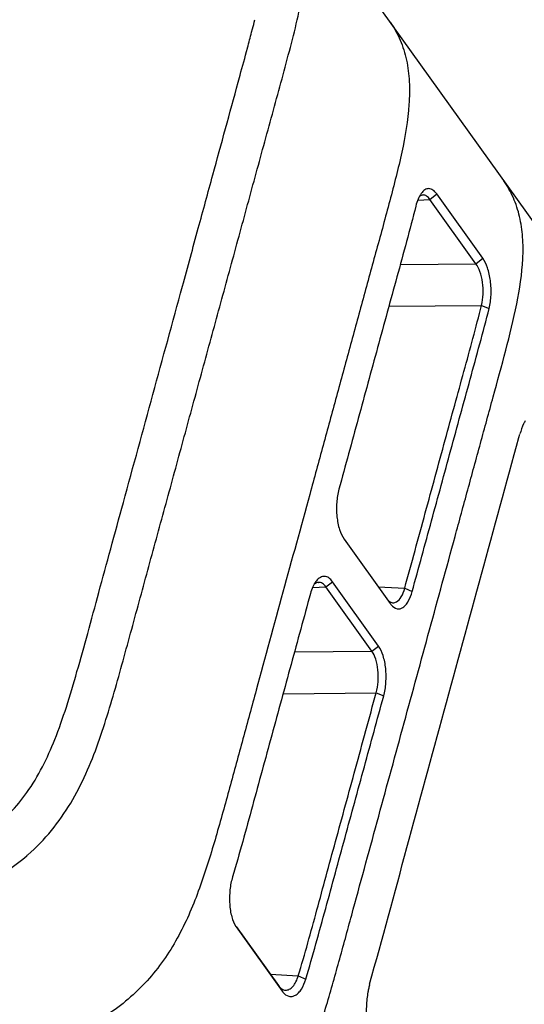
# Model space of a CAD drawing. Header units: millimetres. Extents: x 5359 to 5801, y -1494 to -1181.
# Tile 16 of 24: x 5752 to 5769, y -1400 to -1367. Entities that reach past the tile are written whole.
import ezdxf

# ---------------------------------------------------------------- set-up
doc = ezdxf.new("R2010")
doc.units = ezdxf.units.MM

msp = doc.modelspace()

# ---------------------------------------------------------------- linework, layer by layer
at = {"color": 7, "linetype": 'Continuous'}
for p, q in [((5760.748, -1362.651), (5774.559, -1381.931)), ((5759.551, -1367.689), (5759.578, -1367.583)), ((5759.41, -1368.219), (5759.415, -1368.202)), ((5759.106, -1369.34), (5759.169, -1369.111)), ((5765.435, -1373.208), (5765.658, -1373.027)), ((5767.176, -1375.146), (5765.658, -1373.027)), ((5765.033, -1373.229), (5765.435, -1373.208)), ((5766.953, -1375.327), (5765.435, -1373.208)), ((5764.458, -1375.351), (5766.953, -1375.327)), ((5766.953, -1375.327), (5767.176, -1375.146)), ((5764.079, -1376.731), (5767.138, -1376.701)), ((5767.138, -1376.701), (5767.387, -1376.803)), ((5768.373, -1381.063), (5768.404, -1380.947)), ((5762.602, -1384.415), (5764.121, -1386.536)), ((5761.56, -1386.011), (5761.998, -1385.988)), ((5761.746, -1385.842), (5761.76, -1385.841)), ((5761.998, -1385.988), (5762.218, -1385.819)), ((5763.518, -1388.11), (5761.998, -1385.988)), ((5763.738, -1387.94), (5762.218, -1385.819)), ((5763.728, -1385.988), (5764.602, -1386.037)), ((5764.602, -1386.037), (5764.85, -1386.142)), ((5764.121, -1386.536), (5764.128, -1386.545)), ((5764.202, -1386.512), (5764.216, -1386.513)), ((5763.518, -1388.11), (5763.738, -1387.94)), ((5760.965, -1388.134), (5763.518, -1388.11)), ((5760.588, -1389.514), (5763.66, -1389.484)), ((5763.66, -1389.484), (5763.908, -1389.589)), ((5759.031, -1397.192), (5759.043, -1397.209)), ((5759.032, -1397.192), (5759.043, -1397.209)), ((5759.036, -1397.189), (5760.437, -1399.145)), ((5759.043, -1397.209), (5760.56, -1399.327)), ((5760.166, -1398.767), (5761.091, -1398.819)), ((5761.091, -1398.819), (5761.338, -1398.928)), ((5760.645, -1399.292), (5760.668, -1399.293))]:
    msp.add_line(p, q, dxfattribs=at)
for centre, radius, start, end in [((5717.536, -1356.681), 43.433, 345.4626, 345.8794), ((5671.853, -1344.701), 90.661, 344.97646, 345.31178), ((5528.74, -1306.221), 238.857, 344.73411, 344.95592), ((5762.207, -1386.208), 0.668, 141.092, 143.6154), ((5747.758, -1389.779), 6.701, 310.6798, 311.0958), ((5761.072, -1398.961), 0.629, 215.5738, 219.3337), ((5766.388, -1399.895), 3.048, 167.3744, 169.8763), ((5766.098, -1399.829), 2.751, 164.6743, 167.3836)]:
    msp.add_arc(centre, radius, start, end, dxfattribs=at)
for points, knots in [([(5752.162, -1394.829), (5752.444, -1394.584), (5752.963, -1394.048), (5753.806, -1392.839), (5754.385, -1391.489), (5754.829, -1390.113), (5755.227, -1388.731), (5755.698, -1387), (5756.264, -1384.924), (5756.832, -1382.848), (5757.398, -1380.773), (5757.965, -1378.697), (5758.532, -1376.621), (5759.1, -1374.546), (5759.665, -1372.47), (5760.138, -1370.74), (5760.519, -1369.358), (5760.796, -1368.322), (5761.061, -1367.294), (5761.275, -1366.276), (5761.398, -1365.278), (5761.387, -1364.317), (5761.192, -1363.42), (5760.917, -1362.887), (5760.748, -1362.651)], [0, 0, 0, 0, 0.032992, 0.065593, 0.12987, 0.161764, 0.193536, 0.256965, 0.320372, 0.383784, 0.447194, 0.510605, 0.574015, 0.637427, 0.700833, 0.764251, 0.795954, 0.827591, 0.85904, 0.889834, 0.919524, 0.947754, 0.974401, 1, 1, 1, 1]), ([(5764.121, -1367.36), (5764.252, -1367.543), (5764.477, -1367.944), (5764.682, -1368.613), (5764.77, -1369.333), (5764.75, -1370.357), (5764.571, -1371.402), (5764.319, -1372.454), (5764.038, -1373.527), (5763.671, -1374.87), (5763.228, -1376.482), (5762.789, -1378.097), (5762.348, -1379.71), (5761.907, -1381.324), (5761.319, -1383.476), (5760.585, -1386.165), (5759.85, -1388.855), (5759.262, -1391.006), (5758.897, -1392.352), (5758.6, -1393.427), (5758.296, -1394.503), (5757.887, -1395.846), (5757.35, -1397.156), (5756.775, -1398.14), (5756.084, -1399.066), (5754.997, -1400.054), (5753.434, -1400.862), (5751.743, -1401.282), (5750.312, -1401.402), (5749.174, -1401.429), (5748.323, -1401.434), (5747.473, -1401.435), (5746.34, -1401.43), (5744.924, -1401.425), (5743.225, -1401.421), (5741.525, -1401.416), (5739.26, -1401.409), (5737.56, -1401.405), (5736.427, -1401.402)], [0, 0, 0, 0, 0.012611, 0.025549, 0.03904, 0.053153, 0.082883, 0.098297, 0.113867, 0.145127, 0.176425, 0.207713, 0.239003, 0.270295, 0.301586, 0.364168, 0.426751, 0.458042, 0.489331, 0.504983, 0.520647, 0.552083, 0.58377, 0.599769, 0.615901, 0.648507, 0.681204, 0.713602, 0.745625, 0.761575, 0.777499, 0.793399, 0.809286, 0.841064, 0.872854, 0.904641, 0.936427, 1, 1, 1, 1]), ([(5764.121, -1367.36), (5764.252, -1367.543), (5764.477, -1367.944), (5764.682, -1368.613), (5764.77, -1369.333), (5764.75, -1370.357), (5764.571, -1371.402), (5764.319, -1372.454), (5764.038, -1373.527), (5763.671, -1374.87), (5763.228, -1376.482), (5762.789, -1378.097), (5762.348, -1379.71), (5761.907, -1381.324), (5761.319, -1383.476), (5760.585, -1386.165), (5759.85, -1388.855), (5759.262, -1391.006), (5758.897, -1392.352), (5758.6, -1393.427), (5758.296, -1394.503), (5757.887, -1395.846), (5757.35, -1397.156), (5756.775, -1398.14), (5756.084, -1399.066), (5754.997, -1400.054), (5753.434, -1400.862), (5751.743, -1401.282), (5750.312, -1401.402), (5749.174, -1401.429), (5748.323, -1401.434), (5747.473, -1401.435), (5746.34, -1401.43), (5744.924, -1401.425), (5743.225, -1401.421), (5741.525, -1401.416), (5739.26, -1401.409), (5737.56, -1401.405), (5736.427, -1401.402)], [0, 0, 0, 0, 0.012611, 0.025549, 0.03904, 0.053153, 0.082884, 0.098297, 0.113867, 0.145127, 0.176425, 0.207713, 0.239004, 0.270295, 0.301586, 0.364168, 0.426751, 0.458042, 0.489331, 0.504983, 0.520647, 0.552083, 0.58377, 0.599769, 0.615901, 0.648507, 0.681204, 0.713602, 0.745625, 0.761575, 0.777499, 0.793399, 0.809286, 0.841064, 0.872854, 0.904641, 0.936427, 1, 1, 1, 1]), ([(5731.592, -1395.314), (5732.932, -1395.317), (5735.458, -1395.324), (5739.032, -1395.335), (5741.744, -1395.342), (5743.72, -1395.35), (5745.063, -1395.352), (5746.314, -1395.335), (5747.787, -1395.243), (5749.129, -1394.977), (5750.266, -1394.466), (5750.975, -1394.007), (5751.604, -1393.449), (5752.387, -1392.501), (5752.979, -1391.295), (5753.453, -1389.929), (5753.798, -1388.757), (5754.148, -1387.494), (5754.516, -1386.143), (5754.908, -1384.703), (5755.83, -1381.337), (5756.791, -1377.811), (5757.776, -1374.207), (5758.388, -1371.963), (5758.828, -1370.358), (5759.106, -1369.34)], [0, 0, 0, 0, 0.087768, 0.165333, 0.234048, 0.265337, 0.294672, 0.322, 0.347201, 0.391348, 0.410524, 0.428532, 0.446433, 0.46534, 0.508669, 0.533377, 0.56004, 0.588639, 0.619182, 0.651725, 0.686364, 0.847677, 0.891015, 0.93096, 1, 1, 1, 1]), ([(5742.757, -1406.641), (5743.836, -1406.644), (5745.455, -1406.649), (5747.613, -1406.655), (5749.771, -1406.659), (5751.931, -1406.676), (5754.096, -1406.642), (5755.728, -1406.471), (5757.33, -1406.031), (5758.805, -1405.235), (5760.036, -1404.104), (5760.946, -1402.728), (5761.578, -1401.234), (5761.979, -1399.956), (5762.271, -1398.931), (5762.556, -1397.907), (5763.043, -1396.113), (5763.744, -1393.552), (5764.583, -1390.478), (5765.423, -1387.403), (5766.123, -1384.842), (5766.683, -1382.792), (5767.101, -1381.255), (5767.525, -1379.719), (5767.939, -1378.189), (5768.32, -1376.681), (5768.512, -1375.428), (5768.511, -1374.459), (5768.414, -1373.778), (5768.209, -1373.146), (5767.994, -1372.766), (5767.869, -1372.592)], [0, 0, 0, 0, 0.063627, 0.095444, 0.12726, 0.190892, 0.222813, 0.254917, 0.28739, 0.320137, 0.352774, 0.384901, 0.416642, 0.44813, 0.463814, 0.479483, 0.510802, 0.573438, 0.636075, 0.698711, 0.761349, 0.792666, 0.823983, 0.855309, 0.886572, 0.917461, 0.947007, 0.961032, 0.974463, 0.987381, 1, 1, 1, 1]), ([(5765.148, -1373.008), (5765.107, -1373.065), (5765.036, -1373.202), (5764.989, -1373.347), (5764.969, -1373.427)], [0, 0, 0, 0, 0.459799, 1, 1, 1, 1]), ([(5765.208, -1373.06), (5765.197, -1373.06), (5765.151, -1373.067), (5765.109, -1373.093), (5765.082, -1373.116)], [0, 0, 0, 0, 0.232721, 1, 1, 1, 1]), ([(5765.658, -1373.027), (5765.623, -1372.979), (5765.552, -1372.897), (5765.426, -1372.844), (5765.332, -1372.856), (5765.238, -1372.9), (5765.181, -1372.961), (5765.148, -1373.008)], [0, 0, 0, 0, 0.284324, 0.508401, 0.614308, 0.727316, 1, 1, 1, 1]), ([(5765.435, -1373.208), (5765.405, -1373.165), (5765.343, -1373.092), (5765.248, -1373.058), (5765.208, -1373.06)], [0, 0, 0, 0, 0.56391, 1, 1, 1, 1]), ([(5764.969, -1373.427), (5764.871, -1373.817), (5764.665, -1374.595), (5764.346, -1375.761), (5764.025, -1376.928), (5763.6, -1378.485), (5763.069, -1380.431), (5762.644, -1381.987), (5762.431, -1382.765)], [0, 0, 0, 0, 0.124585, 0.249579, 0.374681, 0.499746, 0.749864, 1, 1, 1, 1]), ([(5767.138, -1376.701), (5767.169, -1376.581), (5767.202, -1376.327), (5767.182, -1375.949), (5767.103, -1375.607), (5767.01, -1375.405), (5766.953, -1375.327)], [0, 0, 0, 0, 0.261589, 0.537942, 0.795476, 1, 1, 1, 1]), ([(5767.387, -1376.803), (5767.424, -1376.658), (5767.464, -1376.351), (5767.443, -1375.896), (5767.352, -1375.484), (5767.243, -1375.24), (5767.176, -1375.146)], [0, 0, 0, 0, 0.262111, 0.539105, 0.796569, 1, 1, 1, 1]), ([(5764.602, -1386.037), (5764.828, -1385.207), (5765.275, -1383.575), (5765.824, -1381.56), (5766.248, -1380.003), (5766.656, -1378.526), (5766.955, -1377.43), (5767.138, -1376.701)], [0, 0, 0, 0, 0.266738, 0.524594, 0.647724, 0.767048, 1, 1, 1, 1]), ([(5764.85, -1386.142), (5765.062, -1385.363), (5765.488, -1383.807), (5766.019, -1381.861), (5766.443, -1380.304), (5766.764, -1379.137), (5767.083, -1377.971), (5767.289, -1377.193), (5767.388, -1376.803)], [0, 0, 0, 0, 0.250136, 0.500254, 0.625319, 0.750421, 0.875415, 1, 1, 1, 1]), ([(5768.575, -1380.514), (5768.558, -1380.545), (5768.488, -1380.683), (5768.437, -1380.83), (5768.405, -1380.945)], [0, 0, 0, 0, 0.229163, 1, 1, 1, 1]), ([(5763.445, -1399.099), (5763.857, -1397.597), (5764.677, -1394.59), (5766.319, -1388.578), (5767.551, -1384.069), (5768.373, -1381.063)], [0, 0, 0, 0, 0.250006, 0.499956, 1, 1, 1, 1]), ([(5762.431, -1382.765), (5762.392, -1382.909), (5762.345, -1383.212), (5762.352, -1383.665), (5762.429, -1384.076), (5762.534, -1384.321), (5762.602, -1384.415)], [0, 0, 0, 0, 0.262665, 0.538854, 0.795528, 1, 1, 1, 1]), ([(5762.218, -1385.819), (5762.183, -1385.77), (5762.11, -1385.688), (5761.958, -1385.626), (5761.801, -1385.668), (5761.724, -1385.744), (5761.688, -1385.788)], [0, 0, 0, 0, 0.280692, 0.508569, 0.730148, 1, 1, 1, 1]), ([(5761.67, -1385.812), (5761.629, -1385.867), (5761.558, -1385.997), (5761.51, -1386.137), (5761.49, -1386.213)], [0, 0, 0, 0, 0.464722, 1, 1, 1, 1]), ([(5761.76, -1385.841), (5761.747, -1385.841), (5761.69, -1385.85), (5761.639, -1385.883), (5761.606, -1385.913)], [0, 0, 0, 0, 0.230874, 1, 1, 1, 1]), ([(5761.998, -1385.988), (5761.968, -1385.945), (5761.902, -1385.87), (5761.803, -1385.839), (5761.76, -1385.841)], [0, 0, 0, 0, 0.554034, 1, 1, 1, 1]), ([(5764.216, -1386.513), (5764.236, -1386.514), (5764.276, -1386.51), (5764.384, -1386.466), (5764.515, -1386.302), (5764.575, -1386.135), (5764.602, -1386.037)], [0, 0, 0, 0, 0.089154, 0.183005, 0.532084, 1, 1, 1, 1]), ([(5761.49, -1386.213), (5761.277, -1386.992), (5760.852, -1388.549), (5760.319, -1390.495), (5759.894, -1392.052), (5759.578, -1393.22), (5759.256, -1394.388), (5759.036, -1395.165), (5758.92, -1395.552)], [0, 0, 0, 0, 0.249943, 0.499894, 0.624861, 0.749819, 0.87483, 1, 1, 1, 1]), ([(5764.03, -1386.41), (5764.041, -1386.422), (5764.083, -1386.464), (5764.136, -1386.496), (5764.177, -1386.507)], [0, 0, 0, 0, 0.278895, 1, 1, 1, 1]), ([(5764.162, -1386.588), (5764.211, -1386.643), (5764.305, -1386.716), (5764.452, -1386.715), (5764.553, -1386.668), (5764.645, -1386.582), (5764.761, -1386.411), (5764.819, -1386.254), (5764.85, -1386.142)], [0, 0, 0, 0, 0.214091, 0.308101, 0.408703, 0.526369, 0.665832, 1, 1, 1, 1]), ([(5763.908, -1389.589), (5763.947, -1389.446), (5763.994, -1389.142), (5763.988, -1388.69), (5763.91, -1388.278), (5763.805, -1388.034), (5763.738, -1387.94)], [0, 0, 0, 0, 0.262665, 0.538854, 0.795527, 1, 1, 1, 1]), ([(5763.66, -1389.484), (5763.693, -1389.365), (5763.734, -1389.112), (5763.729, -1388.735), (5763.664, -1388.391), (5763.575, -1388.188), (5763.518, -1388.11)], [0, 0, 0, 0, 0.262669, 0.538602, 0.795133, 1, 1, 1, 1]), ([(5761.091, -1398.819), (5761.307, -1398.099), (5761.61, -1397.004), (5762.009, -1395.526), (5762.434, -1393.969), (5762.986, -1391.952), (5763.433, -1390.316), (5763.66, -1389.484)], [0, 0, 0, 0, 0.232896, 0.351772, 0.474711, 0.732764, 1, 1, 1, 1]), ([(5761.339, -1398.928), (5761.454, -1398.541), (5761.674, -1397.764), (5761.996, -1396.596), (5762.313, -1395.428), (5762.738, -1393.871), (5763.27, -1391.925), (5763.695, -1390.368), (5763.908, -1389.589)], [0, 0, 0, 0, 0.12517, 0.250181, 0.375139, 0.500106, 0.750057, 1, 1, 1, 1]), ([(5731.734, -1396.689), (5732.596, -1396.692), (5734.319, -1396.697), (5736.904, -1396.704), (5739.489, -1396.712), (5741.643, -1396.716), (5743.366, -1396.724), (5744.443, -1396.727), (5745.305, -1396.724), (5746.169, -1396.715), (5747.253, -1396.676), (5748.553, -1396.523), (5749.836, -1396.202), (5751.056, -1395.662), (5751.789, -1395.15), (5752.126, -1394.861)], [0, 0, 0, 0, 0.124265, 0.24853, 0.372793, 0.497067, 0.559175, 0.621301, 0.652402, 0.683545, 0.745941, 0.808692, 0.872057, 0.935928, 1, 1, 1, 1]), ([(5758.92, -1395.553), (5758.878, -1395.694), (5758.823, -1395.994), (5758.812, -1396.442), (5758.872, -1396.852), (5758.967, -1397.097), (5759.031, -1397.192)], [0, 0, 0, 0, 0.263661, 0.540059, 0.795709, 1, 1, 1, 1]), ([(5760.585, -1399.36), (5760.636, -1399.421), (5760.734, -1399.501), (5760.892, -1399.508), (5761.003, -1399.464), (5761.107, -1399.379), (5761.238, -1399.206), (5761.304, -1399.044), (5761.338, -1398.928)], [0, 0, 0, 0, 0.215552, 0.312217, 0.41483, 0.533097, 0.671629, 1, 1, 1, 1]), ([(5760.668, -1399.293), (5760.711, -1399.295), (5760.806, -1399.272), (5760.925, -1399.168), (5761.024, -1399.012), (5761.071, -1398.887), (5761.091, -1398.819)], [0, 0, 0, 0, 0.187853, 0.411014, 0.684516, 1, 1, 1, 1]), ([(5760.437, -1399.145), (5760.467, -1399.186), (5760.533, -1399.256), (5760.625, -1399.291), (5760.668, -1399.293)], [0, 0, 0, 0, 0.541006, 1, 1, 1, 1]), ([(5763.388, -1399.359), (5763.361, -1399.508), (5763.329, -1399.814), (5763.335, -1400.269), (5763.395, -1400.701), (5763.473, -1400.971), (5763.523, -1401.094)], [0, 0, 0, 0, 0.258434, 0.522131, 0.774341, 1, 1, 1, 1])]:
    msp.add_open_spline(points, degree=3, knots=knots, dxfattribs=at)
for points in [[(5764.128, -1386.545), (5764.138, -1386.56), (5764.15, -1386.574), (5764.162, -1386.588)], [(5764.177, -1386.507), (5764.19, -1386.51), (5764.203, -1386.512), (5764.216, -1386.513)]]:
    msp.add_open_spline(points, degree=3, dxfattribs=at)

doc.saveas('drawing.dxf')
